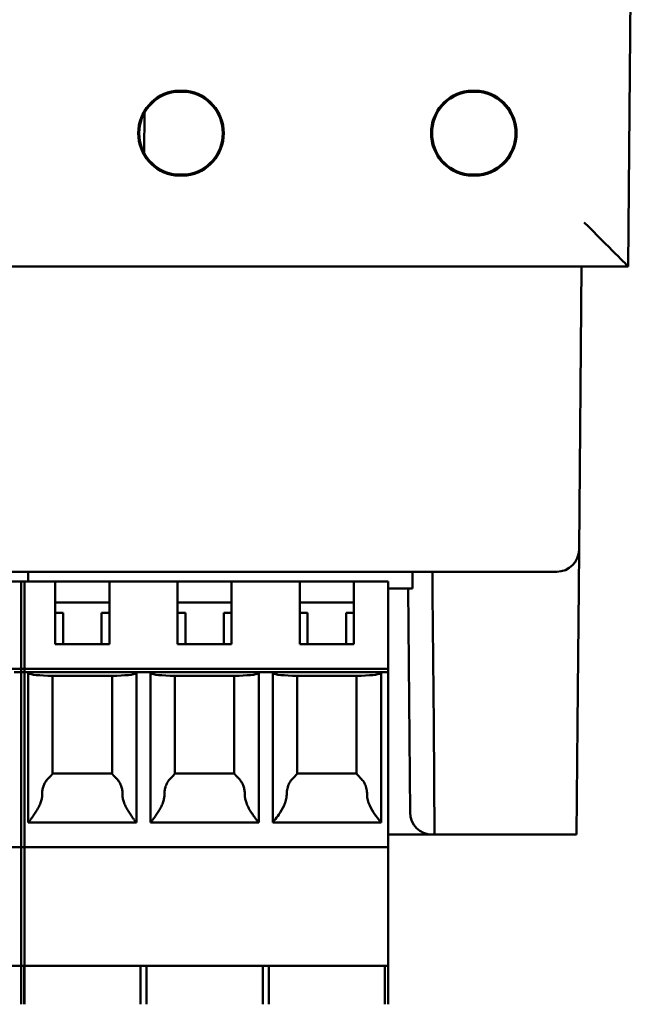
# Model space of a CAD drawing. Header units: inches. Extents: x 2.1 to 23.1, y 1.2 to 17.8.
# Tile 11 of 14: x 10.556 to 11.257, y 13.474 to 14.583. Entities that reach past the tile are written whole.
import ezdxf

# ---------------------------------------------------------------- set-up
doc = ezdxf.new("R2010")
doc.units = ezdxf.units.IN
doc.header["$LTSCALE"] = 0.8
doc.header["$MEASUREMENT"] = 0
doc.layers.add('Visible (ANSI)', color=7, linetype='Continuous', lineweight=50)

msp = doc.modelspace()

# ---------------------------------------------------------------- linework, layer by layer
at = {"layer": 'Visible (ANSI)'}
for p, q in [((11.2416, 14.3054), (11.2574, 16.1164)), ((10.7311, 14.5032), (10.7439, 14.5032)), ((10.7439, 14.5021), (10.7311, 14.5021)), ((11.0611, 14.5032), (11.0739, 14.5032)), ((11.0739, 14.5021), (11.0611, 14.5021)), ((10.6963, 14.4782), (10.6959, 14.4333)), ((10.7311, 14.4087), (10.7439, 14.4087)), ((10.7439, 14.4077), (10.7311, 14.4077)), ((11.0611, 14.4087), (11.0739, 14.4087)), ((11.0739, 14.4077), (11.0611, 14.4077)), ((9.8732, 14.3054), (11.2416, 14.3054)), ((11.1861, 13.9862), (11.1889, 14.3054)), ((11.2416, 14.3054), (11.2416, 14.3054)), ((11.1857, 13.9431), (11.1861, 13.9862)), ((9.9787, 13.9614), (11.1361, 13.9614)), ((10.5653, 13.9614), (10.5653, 13.9506)), ((10.5653, 13.9506), (10.5653, 13.9614)), ((10.9983, 13.9427), (10.9983, 13.9614)), ((11.0208, 13.9614), (11.021, 13.9366)), ((11.1611, 13.9614), (11.1361, 13.9614)), ((10.519, 13.9506), (10.5613, 13.9506)), ((10.5574, 13.9506), (10.5574, 13.9387)), ((10.5574, 13.9506), (10.5958, 13.9506)), ((10.5613, 13.9387), (10.5613, 13.9506)), ((10.5958, 13.9506), (10.6568, 13.9506)), ((10.5958, 13.9387), (10.5958, 13.9506)), ((10.7336, 13.9506), (10.6568, 13.9506)), ((10.6568, 13.9506), (10.6568, 13.9387)), ((10.7336, 13.9506), (10.7946, 13.9506)), ((10.7336, 13.9387), (10.7336, 13.9506)), ((10.8714, 13.9506), (10.7946, 13.9506)), ((10.7946, 13.9506), (10.7946, 13.9387)), ((10.8714, 13.9506), (10.9324, 13.9506)), ((10.8714, 13.9387), (10.8714, 13.9506)), ((10.9708, 13.9506), (10.9324, 13.9506)), ((10.9324, 13.9506), (10.9324, 13.9387)), ((10.9708, 13.9387), (10.9708, 13.9506)), ((10.9708, 13.9427), (10.9983, 13.9427)), ((10.9934, 13.9427), (10.9956, 13.6902)), ((11.1857, 13.9431), (11.1844, 13.7893)), ((10.5574, 13.9387), (10.5574, 13.8521)), ((10.5613, 13.8521), (10.5613, 13.9387)), ((10.5958, 13.8797), (10.5958, 13.9387)), ((10.6568, 13.9387), (10.6568, 13.8797)), ((10.7336, 13.8797), (10.7336, 13.9387)), ((10.7946, 13.9387), (10.7946, 13.8797)), ((10.8714, 13.8797), (10.8714, 13.9387)), ((10.9324, 13.9387), (10.9324, 13.8797)), ((10.9708, 13.8521), (10.9708, 13.9387)), ((11.0223, 13.7893), (11.021, 13.9366)), ((10.6568, 13.9269), (10.5958, 13.9269)), ((10.7946, 13.9269), (10.7336, 13.9269)), ((10.9324, 13.9269), (10.8714, 13.9269)), ((10.6046, 13.9151), (10.5958, 13.9151)), ((10.6046, 13.9151), (10.6046, 13.8797)), ((10.6568, 13.9151), (10.648, 13.9151)), ((10.648, 13.8797), (10.648, 13.9151)), ((10.7424, 13.9151), (10.7336, 13.9151)), ((10.7424, 13.9151), (10.7424, 13.8797)), ((10.7946, 13.9151), (10.7857, 13.9151)), ((10.7857, 13.8797), (10.7857, 13.9151)), ((10.8802, 13.9151), (10.8714, 13.9151)), ((10.8802, 13.9151), (10.8802, 13.8797)), ((10.9324, 13.9151), (10.9235, 13.9151)), ((10.9235, 13.8797), (10.9235, 13.9151)), ((10.6568, 13.8797), (10.5958, 13.8797)), ((10.7946, 13.8797), (10.7336, 13.8797)), ((10.9324, 13.8797), (10.8714, 13.8797)), ((10.144, 13.8521), (10.5613, 13.8521)), ((10.5574, 13.8521), (10.5574, 13.8482)), ((10.5574, 13.8521), (10.9708, 13.8521)), ((10.5613, 13.8482), (10.5613, 13.8521)), ((10.9708, 13.8521), (10.9708, 13.8482)), ((10.5613, 13.8482), (10.5495, 13.8482)), ((10.5574, 13.8482), (10.5574, 13.6592)), ((10.5653, 13.8482), (10.5574, 13.8482)), ((10.5613, 13.6592), (10.5613, 13.8482)), ((10.5653, 13.8482), (10.6873, 13.8482)), ((10.5653, 13.6789), (10.5653, 13.8482)), ((10.6651, 13.8443), (10.5875, 13.8443)), ((10.5928, 13.8443), (10.5928, 13.734)), ((10.6598, 13.734), (10.6598, 13.8443)), ((10.7031, 13.8482), (10.6873, 13.8482)), ((10.6873, 13.8482), (10.6873, 13.6789)), ((10.7031, 13.8482), (10.8251, 13.8482)), ((10.7031, 13.6789), (10.7031, 13.8482)), ((10.8029, 13.8443), (10.7253, 13.8443)), ((10.7306, 13.8443), (10.7306, 13.734)), ((10.7976, 13.734), (10.7976, 13.8443)), ((10.8409, 13.8482), (10.8251, 13.8482)), ((10.8251, 13.8482), (10.8251, 13.6789)), ((10.8409, 13.8482), (10.9629, 13.8482)), ((10.8409, 13.6789), (10.8409, 13.8482)), ((10.9407, 13.8443), (10.8631, 13.8443)), ((10.8684, 13.8443), (10.8684, 13.734)), ((10.9354, 13.734), (10.9354, 13.8443)), ((10.9708, 13.8482), (10.9629, 13.8482)), ((10.9629, 13.8482), (10.9629, 13.6789)), ((10.9708, 13.6592), (10.9708, 13.8482)), ((11.0233, 13.6654), (11.0223, 13.7893)), ((11.1844, 13.7893), (11.1833, 13.6654)), ((10.5928, 13.734), (10.6598, 13.734)), ((10.7306, 13.734), (10.7976, 13.734)), ((10.8684, 13.734), (10.9354, 13.734)), ((10.6873, 13.6789), (10.5653, 13.6789)), ((10.8251, 13.6789), (10.7031, 13.6789)), ((10.8409, 13.6789), (10.9629, 13.6789)), ((10.9708, 13.6654), (11.0206, 13.6654)), ((11.0206, 13.6654), (11.0233, 13.6654)), ((11.0233, 13.6654), (11.1833, 13.6654)), ((10.5574, 13.6592), (10.5574, 13.6513)), ((10.5613, 13.6513), (10.5613, 13.6592)), ((10.9708, 13.6513), (10.9708, 13.6592)), ((10.5613, 13.6513), (10.144, 13.6513)), ((10.5574, 13.6513), (10.5574, 13.5175)), ((10.9708, 13.6513), (10.5574, 13.6513)), ((10.5613, 13.5175), (10.5613, 13.6513)), ((10.9708, 13.5175), (10.9708, 13.6513)), ((10.5613, 13.5175), (10.144, 13.5175)), ((10.5574, 13.5175), (10.5574, 13.4742)), ((10.9708, 13.5175), (10.5574, 13.5175)), ((10.5608, 13.5175), (10.5608, 13.4742)), ((10.5608, 13.5175), (10.5608, 13.4742)), ((10.5613, 13.4742), (10.5613, 13.5175)), ((10.6918, 13.5175), (10.6918, 13.4742)), ((10.6986, 13.5175), (10.6986, 13.4742)), ((10.8296, 13.5175), (10.8296, 13.4742)), ((10.8364, 13.5175), (10.8364, 13.4742)), ((10.9674, 13.5175), (10.9674, 13.4742)), ((10.9708, 13.5175), (10.9708, 13.4742))]:
    msp.add_line(p, q, dxfattribs=at)
for centre, radius, start, end in [((10.7375, 14.4554), 0.0482, 97.6773, 262.3239), ((10.7375, 14.4554), 0.0471, 97.7615, 262.2396), ((10.7375, 14.4554), 0.0482, 277.6761, 82.3227), ((10.7375, 14.4554), 0.0471, 277.7604, 82.2385), ((11.0675, 14.4554), 0.0482, 97.6773, 262.3239), ((11.0675, 14.4554), 0.0471, 97.7615, 262.2396), ((11.0675, 14.4554), 0.0482, 277.6761, 82.3227), ((11.0675, 14.4554), 0.0471, 277.7604, 82.2385), ((11.1611, 13.9864), 0.025, 270, 359.5), ((11.0206, 13.6904), 0.025, 180.5, 270)]:
    msp.add_arc(centre, radius, start, end, dxfattribs=at)
for centre, major_axis, ratio, start_param, end_param in [((11.192, 14.3554), (-0.0496, 0.05), 0.004363, 1.575198, 3.137267), ((10.6046, 13.8472), (-0.0394, 0), 0.083333, 0, 1.11977), ((10.648, 13.8472), (-0.0394, 0), 0.083333, 2.021823, 3.141593), ((10.7424, 13.8472), (-0.0394, 0), 0.083333, 0, 1.11977), ((10.7857, 13.8472), (-0.0394, 0), 0.083333, 2.021823, 3.141593), ((10.8802, 13.8472), (-0.0394, 0), 0.083333, 0, 1.11977), ((10.9235, 13.8472), (-0.0394, 0), 0.083333, 2.021823, 3.141593)]:
    msp.add_ellipse(centre, major_axis=major_axis, ratio=ratio, start_param=start_param, end_param=end_param, dxfattribs=at)
for points, weights in [([(10.7311, 14.5032), (10.7311, 14.5026), (10.7311, 14.5021)], [1.00000000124, 1.00000000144, 1.00000000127]), ([(10.7439, 14.5032), (10.7439, 14.5026), (10.7439, 14.5021)], [1.00000000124, 1.00000000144, 1.00000000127]), ([(11.0611, 14.5032), (11.0611, 14.5026), (11.0611, 14.5021)], [1.00000000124, 1.00000000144, 1.00000000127]), ([(11.0739, 14.5032), (11.0739, 14.5026), (11.0739, 14.5021)], [1.00000000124, 1.00000000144, 1.00000000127]), ([(10.7311, 14.4077), (10.7311, 14.4082), (10.7311, 14.4087)], [1.00000000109, 1.00000000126, 1.00000000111]), ([(10.7439, 14.4077), (10.7439, 14.4082), (10.7439, 14.4087)], [1.00000000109, 1.00000000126, 1.00000000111]), ([(11.0611, 14.4077), (11.0611, 14.4082), (11.0611, 14.4087)], [1.00000000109, 1.00000000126, 1.00000000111]), ([(11.0739, 14.4077), (11.0739, 14.4082), (11.0739, 14.4087)], [1.00000000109, 1.00000000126, 1.00000000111])]:
    msp.add_rational_spline(points, weights, degree=2, dxfattribs=at)
for points in [[(10.5894, 13.73), (10.589, 13.7296), (10.5886, 13.7291), (10.5882, 13.7288)], [(10.6632, 13.73), (10.6636, 13.7296), (10.664, 13.7291), (10.6644, 13.7288)], [(10.7272, 13.73), (10.7268, 13.7296), (10.7264, 13.7291), (10.726, 13.7288)], [(10.801, 13.73), (10.8014, 13.7296), (10.8017, 13.7291), (10.8022, 13.7288)], [(10.865, 13.73), (10.8646, 13.7296), (10.8642, 13.7291), (10.8638, 13.7288)], [(10.9388, 13.73), (10.9392, 13.7296), (10.9395, 13.7291), (10.9399, 13.7288)]]:
    msp.add_open_spline(points, degree=3, dxfattribs=at)
for points, knots in [([(10.5928, 13.734), (10.5928, 13.734), (10.5928, 13.734), (10.5928, 13.7339), (10.5928, 13.7339), (10.5927, 13.7339), (10.5927, 13.7338), (10.5926, 13.7337), (10.5926, 13.7337), (10.5925, 13.7336), (10.5924, 13.7335), (10.5923, 13.7334), (10.5922, 13.7332), (10.5921, 13.7331), (10.592, 13.733), (10.5918, 13.7328), (10.5917, 13.7327), (10.5915, 13.7325), (10.5914, 13.7323), (10.5912, 13.7321), (10.591, 13.7319), (10.5908, 13.7316), (10.5906, 13.7314), (10.5904, 13.7311), (10.5901, 13.7309), (10.5899, 13.7306), (10.5896, 13.7303), (10.5894, 13.73)], [0, 0, 0, 0, 0.111111, 0.111111, 0.111111, 0.222222, 0.222222, 0.222222, 0.333333, 0.333333, 0.333333, 0.444444, 0.444444, 0.444444, 0.555556, 0.555556, 0.555556, 0.666667, 0.666667, 0.666667, 0.777778, 0.777778, 0.777778, 0.888889, 0.888889, 0.888889, 1, 1, 1, 1]), ([(10.6632, 13.73), (10.663, 13.7303), (10.6627, 13.7306), (10.6625, 13.7309), (10.6622, 13.7311), (10.662, 13.7314), (10.6618, 13.7316), (10.6616, 13.7319), (10.6614, 13.7321), (10.6612, 13.7323), (10.6611, 13.7325), (10.6609, 13.7327), (10.6608, 13.7328), (10.6606, 13.733), (10.6605, 13.7331), (10.6604, 13.7332), (10.6603, 13.7334), (10.6602, 13.7335), (10.6601, 13.7336), (10.66, 13.7337), (10.66, 13.7337), (10.6599, 13.7338), (10.6599, 13.7339), (10.6598, 13.7339), (10.6598, 13.7339), (10.6598, 13.734), (10.6598, 13.734), (10.6598, 13.734)], [0, 0, 0, 0, 0.111111, 0.111111, 0.111111, 0.222222, 0.222222, 0.222222, 0.333333, 0.333333, 0.333333, 0.444444, 0.444444, 0.444444, 0.555556, 0.555556, 0.555556, 0.666667, 0.666667, 0.666667, 0.777778, 0.777778, 0.777778, 0.888889, 0.888889, 0.888889, 1, 1, 1, 1]), ([(10.7306, 13.734), (10.7306, 13.734), (10.7306, 13.734), (10.7306, 13.7339), (10.7306, 13.7339), (10.7305, 13.7339), (10.7305, 13.7338), (10.7304, 13.7337), (10.7304, 13.7337), (10.7303, 13.7336), (10.7302, 13.7335), (10.7301, 13.7334), (10.73, 13.7332), (10.7299, 13.7331), (10.7298, 13.733), (10.7296, 13.7328), (10.7295, 13.7327), (10.7293, 13.7325), (10.7292, 13.7323), (10.729, 13.7321), (10.7288, 13.7319), (10.7286, 13.7316), (10.7284, 13.7314), (10.7282, 13.7311), (10.7279, 13.7309), (10.7277, 13.7306), (10.7274, 13.7303), (10.7272, 13.73)], [0, 0, 0, 0, 0.111111, 0.111111, 0.111111, 0.222222, 0.222222, 0.222222, 0.333333, 0.333333, 0.333333, 0.444444, 0.444444, 0.444444, 0.555556, 0.555556, 0.555556, 0.666667, 0.666667, 0.666667, 0.777778, 0.777778, 0.777778, 0.888889, 0.888889, 0.888889, 1, 1, 1, 1]), ([(10.801, 13.73), (10.8008, 13.7303), (10.8005, 13.7306), (10.8003, 13.7309), (10.8, 13.7311), (10.7998, 13.7314), (10.7996, 13.7316), (10.7994, 13.7319), (10.7992, 13.7321), (10.799, 13.7323), (10.7988, 13.7325), (10.7987, 13.7327), (10.7986, 13.7328), (10.7984, 13.733), (10.7983, 13.7331), (10.7982, 13.7332), (10.7981, 13.7334), (10.798, 13.7335), (10.7979, 13.7336), (10.7978, 13.7337), (10.7978, 13.7337), (10.7977, 13.7338), (10.7977, 13.7339), (10.7976, 13.7339), (10.7976, 13.7339), (10.7976, 13.734), (10.7976, 13.734), (10.7976, 13.734)], [0, 0, 0, 0, 0.111111, 0.111111, 0.111111, 0.222222, 0.222222, 0.222222, 0.333333, 0.333333, 0.333333, 0.444444, 0.444444, 0.444444, 0.555556, 0.555556, 0.555556, 0.666667, 0.666667, 0.666667, 0.777778, 0.777778, 0.777778, 0.888889, 0.888889, 0.888889, 1, 1, 1, 1]), ([(10.8684, 13.734), (10.8684, 13.734), (10.8684, 13.734), (10.8683, 13.7338), (10.868, 13.7334), (10.8671, 13.7325), (10.8666, 13.7318), (10.8657, 13.7308), (10.8653, 13.7304), (10.865, 13.73)], [-0.24112362, -0.24112362, -0.24112362, -0.24112362, -0.23902387, -0.23902387, -0.23139114, -0.23139114, -0.22375841, -0.22375841, -0.21923274, -0.21923274, -0.21923274, -0.21923274]), ([(10.9388, 13.73), (10.9385, 13.7304), (10.9381, 13.7308), (10.9372, 13.7318), (10.9367, 13.7325), (10.9358, 13.7334), (10.9355, 13.7338), (10.9354, 13.734), (10.9354, 13.734), (10.9354, 13.734)], [-0.05745625, -0.05745625, -0.05745625, -0.05745625, -0.05293059, -0.05293059, -0.04529786, -0.04529786, -0.03766513, -0.03766513, -0.03556537, -0.03556537, -0.03556537, -0.03556537]), ([(10.5882, 13.7288), (10.5877, 13.7283), (10.5872, 13.7278), (10.5867, 13.7273), (10.5863, 13.7268), (10.5858, 13.7262), (10.5854, 13.7256), (10.585, 13.725), (10.5846, 13.7244), (10.5842, 13.7238), (10.5839, 13.7232), (10.5836, 13.7225), (10.5833, 13.7219), (10.583, 13.7212), (10.5827, 13.7205), (10.5824, 13.7198), (10.5822, 13.7191), (10.582, 13.7183), (10.5818, 13.7176), (10.5816, 13.7168), (10.5815, 13.7161), (10.5814, 13.7153), (10.5812, 13.7145), (10.5812, 13.7138), (10.5811, 13.713), (10.581, 13.7122), (10.581, 13.7114), (10.581, 13.7106)], [0, 0, 0, 0, 0.111111, 0.111111, 0.111111, 0.222222, 0.222222, 0.222222, 0.333333, 0.333333, 0.333333, 0.444444, 0.444444, 0.444444, 0.555556, 0.555556, 0.555556, 0.666667, 0.666667, 0.666667, 0.777778, 0.777778, 0.777778, 0.888889, 0.888889, 0.888889, 1, 1, 1, 1]), ([(10.6644, 13.7288), (10.6649, 13.7283), (10.6654, 13.7278), (10.6659, 13.7273), (10.6663, 13.7268), (10.6668, 13.7262), (10.6672, 13.7256), (10.6676, 13.725), (10.668, 13.7244), (10.6684, 13.7238), (10.6687, 13.7232), (10.669, 13.7225), (10.6693, 13.7219), (10.6696, 13.7212), (10.6699, 13.7205), (10.6702, 13.7198), (10.6704, 13.7191), (10.6706, 13.7183), (10.6708, 13.7176), (10.671, 13.7168), (10.6711, 13.7161), (10.6712, 13.7153), (10.6714, 13.7145), (10.6714, 13.7138), (10.6715, 13.713), (10.6716, 13.7122), (10.6716, 13.7114), (10.6716, 13.7106)], [0, 0, 0, 0, 0.111111, 0.111111, 0.111111, 0.222222, 0.222222, 0.222222, 0.333333, 0.333333, 0.333333, 0.444444, 0.444444, 0.444444, 0.555556, 0.555556, 0.555556, 0.666667, 0.666667, 0.666667, 0.777778, 0.777778, 0.777778, 0.888889, 0.888889, 0.888889, 1, 1, 1, 1]), ([(10.726, 13.7288), (10.7255, 13.7283), (10.725, 13.7278), (10.7245, 13.7273), (10.7241, 13.7268), (10.7236, 13.7262), (10.7232, 13.7256), (10.7228, 13.725), (10.7224, 13.7244), (10.722, 13.7238), (10.7217, 13.7232), (10.7214, 13.7225), (10.721, 13.7219), (10.7207, 13.7212), (10.7205, 13.7205), (10.7202, 13.7198), (10.72, 13.7191), (10.7198, 13.7183), (10.7196, 13.7176), (10.7194, 13.7168), (10.7193, 13.7161), (10.7192, 13.7153), (10.719, 13.7145), (10.7189, 13.7138), (10.7189, 13.713), (10.7188, 13.7122), (10.7188, 13.7114), (10.7188, 13.7106)], [0, 0, 0, 0, 0.111111, 0.111111, 0.111111, 0.222222, 0.222222, 0.222222, 0.333333, 0.333333, 0.333333, 0.444444, 0.444444, 0.444444, 0.555556, 0.555556, 0.555556, 0.666667, 0.666667, 0.666667, 0.777778, 0.777778, 0.777778, 0.888889, 0.888889, 0.888889, 1, 1, 1, 1]), ([(10.8022, 13.7288), (10.8027, 13.7283), (10.8032, 13.7278), (10.8037, 13.7273), (10.8041, 13.7268), (10.8046, 13.7262), (10.805, 13.7256), (10.8054, 13.725), (10.8058, 13.7244), (10.8062, 13.7238), (10.8065, 13.7232), (10.8068, 13.7225), (10.8071, 13.7219), (10.8074, 13.7212), (10.8077, 13.7205), (10.808, 13.7198), (10.8082, 13.7191), (10.8084, 13.7183), (10.8086, 13.7176), (10.8088, 13.7168), (10.8089, 13.7161), (10.809, 13.7153), (10.8092, 13.7145), (10.8092, 13.7138), (10.8093, 13.713), (10.8094, 13.7122), (10.8094, 13.7114), (10.8094, 13.7106)], [0, 0, 0, 0, 0.111111, 0.111111, 0.111111, 0.222222, 0.222222, 0.222222, 0.333333, 0.333333, 0.333333, 0.444444, 0.444444, 0.444444, 0.555556, 0.555556, 0.555556, 0.666667, 0.666667, 0.666667, 0.777778, 0.777778, 0.777778, 0.888889, 0.888889, 0.888889, 1, 1, 1, 1]), ([(10.8638, 13.7288), (10.8622, 13.7273), (10.8606, 13.7253), (10.8586, 13.7216), (10.8579, 13.7195), (10.8568, 13.7152), (10.8566, 13.713), (10.8566, 13.7108), (10.8566, 13.7107), (10.8566, 13.7106)], [0.04440082, 0.04440082, 0.04440082, 0.04440082, 0.06179062, 0.06179062, 0.07761466, 0.07761466, 0.0934387, 0.0934387, 0.09413737, 0.09413737, 0.09413737, 0.09413737]), ([(10.9399, 13.7288), (10.9406, 13.7282), (10.9413, 13.7275), (10.9418, 13.7268), (10.9424, 13.7261), (10.943, 13.7254), (10.9435, 13.7246), (10.944, 13.7238), (10.9444, 13.723), (10.9448, 13.7221), (10.9452, 13.7213), (10.9456, 13.7204), (10.9459, 13.7195), (10.9462, 13.7186), (10.9464, 13.7176), (10.9466, 13.7166), (10.9468, 13.7157), (10.9469, 13.7147), (10.947, 13.7137), (10.9471, 13.7127), (10.9472, 13.7116), (10.9472, 13.7106)], [0, 0, 0, 0, 0.142857, 0.142857, 0.142857, 0.285714, 0.285714, 0.285714, 0.428571, 0.428571, 0.428571, 0.571429, 0.571429, 0.571429, 0.714286, 0.714286, 0.714286, 0.857143, 0.857143, 0.857143, 1, 1, 1, 1]), ([(10.581, 13.7106), (10.581, 13.71), (10.581, 13.7093), (10.581, 13.7086), (10.5809, 13.7079), (10.5808, 13.7072), (10.5807, 13.7066), (10.5806, 13.7059), (10.5805, 13.7052), (10.5803, 13.7044), (10.5801, 13.7037), (10.5799, 13.703), (10.5796, 13.7022), (10.5794, 13.7014), (10.5791, 13.7006), (10.5788, 13.6998), (10.5784, 13.699), (10.578, 13.6981), (10.5776, 13.6973), (10.5772, 13.6964), (10.5768, 13.6956), (10.5763, 13.6947), (10.5758, 13.6938), (10.5753, 13.693), (10.5748, 13.6921), (10.5743, 13.6913), (10.5738, 13.6905), (10.5733, 13.6897), (10.5727, 13.6889), (10.5722, 13.6882), (10.5718, 13.6875), (10.5713, 13.6868), (10.5708, 13.6862), (10.5704, 13.6856), (10.5699, 13.685), (10.5695, 13.6844), (10.5692, 13.6839), (10.5688, 13.6834), (10.5684, 13.6829), (10.5681, 13.6825), (10.5678, 13.6821), (10.5675, 13.6817), (10.5672, 13.6814), (10.567, 13.681), (10.5667, 13.6807), (10.5665, 13.6805), (10.5663, 13.6802), (10.5661, 13.68), (10.566, 13.6798), (10.5658, 13.6796), (10.5657, 13.6794), (10.5656, 13.6793), (10.5655, 13.6792), (10.5654, 13.6791), (10.5654, 13.679), (10.5653, 13.6789), (10.5653, 13.6789), (10.5653, 13.6789)], [0, 0, 0, 0, 0.052632, 0.052632, 0.052632, 0.105263, 0.105263, 0.105263, 0.157895, 0.157895, 0.157895, 0.210526, 0.210526, 0.210526, 0.263158, 0.263158, 0.263158, 0.315789, 0.315789, 0.315789, 0.368421, 0.368421, 0.368421, 0.421053, 0.421053, 0.421053, 0.473684, 0.473684, 0.473684, 0.526316, 0.526316, 0.526316, 0.578947, 0.578947, 0.578947, 0.631579, 0.631579, 0.631579, 0.684211, 0.684211, 0.684211, 0.736842, 0.736842, 0.736842, 0.789474, 0.789474, 0.789474, 0.842105, 0.842105, 0.842105, 0.894737, 0.894737, 0.894737, 0.947368, 0.947368, 0.947368, 1, 1, 1, 1]), ([(10.6716, 13.7106), (10.6716, 13.71), (10.6716, 13.7093), (10.6716, 13.7086), (10.6717, 13.7079), (10.6718, 13.7072), (10.6719, 13.7066), (10.672, 13.7059), (10.6721, 13.7052), (10.6723, 13.7044), (10.6725, 13.7037), (10.6727, 13.703), (10.673, 13.7022), (10.6732, 13.7014), (10.6735, 13.7006), (10.6738, 13.6998), (10.6742, 13.699), (10.6746, 13.6981), (10.675, 13.6973), (10.6754, 13.6964), (10.6758, 13.6956), (10.6763, 13.6947), (10.6768, 13.6938), (10.6773, 13.693), (10.6778, 13.6921), (10.6783, 13.6913), (10.6788, 13.6905), (10.6793, 13.6897), (10.6799, 13.6889), (10.6804, 13.6882), (10.6808, 13.6875), (10.6813, 13.6868), (10.6818, 13.6862), (10.6822, 13.6856), (10.6827, 13.685), (10.6831, 13.6844), (10.6834, 13.6839), (10.6838, 13.6834), (10.6842, 13.6829), (10.6845, 13.6825), (10.6848, 13.6821), (10.6851, 13.6817), (10.6854, 13.6814), (10.6856, 13.681), (10.6859, 13.6807), (10.6861, 13.6805), (10.6863, 13.6802), (10.6865, 13.68), (10.6866, 13.6798), (10.6868, 13.6796), (10.6869, 13.6794), (10.687, 13.6793), (10.6871, 13.6792), (10.6872, 13.6791), (10.6872, 13.679), (10.6873, 13.6789), (10.6873, 13.6789), (10.6873, 13.6789)], [0, 0, 0, 0, 0.052632, 0.052632, 0.052632, 0.105263, 0.105263, 0.105263, 0.157895, 0.157895, 0.157895, 0.210526, 0.210526, 0.210526, 0.263158, 0.263158, 0.263158, 0.315789, 0.315789, 0.315789, 0.368421, 0.368421, 0.368421, 0.421053, 0.421053, 0.421053, 0.473684, 0.473684, 0.473684, 0.526316, 0.526316, 0.526316, 0.578947, 0.578947, 0.578947, 0.631579, 0.631579, 0.631579, 0.684211, 0.684211, 0.684211, 0.736842, 0.736842, 0.736842, 0.789474, 0.789474, 0.789474, 0.842105, 0.842105, 0.842105, 0.894737, 0.894737, 0.894737, 0.947368, 0.947368, 0.947368, 1, 1, 1, 1]), ([(10.7188, 13.7106), (10.7188, 13.71), (10.7188, 13.7093), (10.7188, 13.7086), (10.7187, 13.7079), (10.7186, 13.7072), (10.7185, 13.7066), (10.7184, 13.7059), (10.7183, 13.7052), (10.7181, 13.7044), (10.7179, 13.7037), (10.7177, 13.703), (10.7174, 13.7022), (10.7172, 13.7014), (10.7169, 13.7006), (10.7166, 13.6998), (10.7162, 13.699), (10.7158, 13.6981), (10.7154, 13.6973), (10.715, 13.6964), (10.7146, 13.6956), (10.7141, 13.6947), (10.7136, 13.6938), (10.7131, 13.693), (10.7126, 13.6921), (10.7121, 13.6913), (10.7116, 13.6905), (10.711, 13.6897), (10.7105, 13.6889), (10.71, 13.6882), (10.7096, 13.6875), (10.7091, 13.6868), (10.7086, 13.6862), (10.7082, 13.6856), (10.7077, 13.685), (10.7073, 13.6844), (10.707, 13.6839), (10.7066, 13.6834), (10.7062, 13.6829), (10.7059, 13.6825), (10.7056, 13.6821), (10.7053, 13.6817), (10.705, 13.6814), (10.7048, 13.681), (10.7045, 13.6807), (10.7043, 13.6805), (10.7041, 13.6802), (10.7039, 13.68), (10.7038, 13.6798), (10.7036, 13.6796), (10.7035, 13.6794), (10.7034, 13.6793), (10.7033, 13.6792), (10.7032, 13.6791), (10.7031, 13.679), (10.7031, 13.6789), (10.7031, 13.6789), (10.7031, 13.6789)], [0, 0, 0, 0, 0.052632, 0.052632, 0.052632, 0.105263, 0.105263, 0.105263, 0.157895, 0.157895, 0.157895, 0.210526, 0.210526, 0.210526, 0.263158, 0.263158, 0.263158, 0.315789, 0.315789, 0.315789, 0.368421, 0.368421, 0.368421, 0.421053, 0.421053, 0.421053, 0.473684, 0.473684, 0.473684, 0.526316, 0.526316, 0.526316, 0.578947, 0.578947, 0.578947, 0.631579, 0.631579, 0.631579, 0.684211, 0.684211, 0.684211, 0.736842, 0.736842, 0.736842, 0.789474, 0.789474, 0.789474, 0.842105, 0.842105, 0.842105, 0.894737, 0.894737, 0.894737, 0.947368, 0.947368, 0.947368, 1, 1, 1, 1]), ([(10.8094, 13.7106), (10.8094, 13.71), (10.8094, 13.7093), (10.8094, 13.7086), (10.8095, 13.7079), (10.8096, 13.7072), (10.8097, 13.7066), (10.8098, 13.7059), (10.8099, 13.7052), (10.8101, 13.7044), (10.8103, 13.7037), (10.8105, 13.703), (10.8108, 13.7022), (10.811, 13.7014), (10.8113, 13.7006), (10.8116, 13.6998), (10.812, 13.699), (10.8124, 13.6981), (10.8128, 13.6973), (10.8132, 13.6964), (10.8136, 13.6956), (10.8141, 13.6947), (10.8146, 13.6938), (10.8151, 13.693), (10.8156, 13.6921), (10.8161, 13.6913), (10.8166, 13.6905), (10.8171, 13.6897), (10.8177, 13.6889), (10.8182, 13.6882), (10.8186, 13.6875), (10.8191, 13.6868), (10.8196, 13.6862), (10.82, 13.6856), (10.8204, 13.685), (10.8209, 13.6844), (10.8212, 13.6839), (10.8216, 13.6834), (10.822, 13.6829), (10.8223, 13.6825), (10.8226, 13.6821), (10.8229, 13.6817), (10.8232, 13.6814), (10.8234, 13.681), (10.8237, 13.6807), (10.8239, 13.6805), (10.8241, 13.6802), (10.8243, 13.68), (10.8244, 13.6798), (10.8246, 13.6796), (10.8247, 13.6794), (10.8248, 13.6793), (10.8249, 13.6792), (10.825, 13.6791), (10.825, 13.679), (10.8251, 13.6789), (10.8251, 13.6789), (10.8251, 13.6789)], [0, 0, 0, 0, 0.052632, 0.052632, 0.052632, 0.105263, 0.105263, 0.105263, 0.157895, 0.157895, 0.157895, 0.210526, 0.210526, 0.210526, 0.263158, 0.263158, 0.263158, 0.315789, 0.315789, 0.315789, 0.368421, 0.368421, 0.368421, 0.421053, 0.421053, 0.421053, 0.473684, 0.473684, 0.473684, 0.526316, 0.526316, 0.526316, 0.578947, 0.578947, 0.578947, 0.631579, 0.631579, 0.631579, 0.684211, 0.684211, 0.684211, 0.736842, 0.736842, 0.736842, 0.789474, 0.789474, 0.789474, 0.842105, 0.842105, 0.842105, 0.894737, 0.894737, 0.894737, 0.947368, 0.947368, 0.947368, 1, 1, 1, 1]), ([(10.8566, 13.7106), (10.8566, 13.7105), (10.8566, 13.7105), (10.8566, 13.7082), (10.8563, 13.7061), (10.8552, 13.702), (10.8545, 13.7), (10.8518, 13.6943), (10.8497, 13.6909), (10.846, 13.6855), (10.8441, 13.6831), (10.8416, 13.6798), (10.8409, 13.6789), (10.8409, 13.6789)], [-0.2589731, -0.2589731, -0.2589731, -0.2589731, -0.2584119, -0.2584119, -0.2420061, -0.2420061, -0.2256002, -0.2256002, -0.1927884, -0.1927884, -0.1609972, -0.1609972, -0.129206, -0.129206, -0.129206, -0.129206]), ([(10.9472, 13.7106), (10.9472, 13.7105), (10.9472, 13.7105), (10.9472, 13.7082), (10.9475, 13.7061), (10.9485, 13.702), (10.9493, 13.7), (10.9519, 13.6943), (10.9541, 13.6909), (10.9578, 13.6855), (10.9597, 13.6831), (10.9622, 13.6798), (10.9629, 13.6789), (10.9629, 13.6789)], [-0.2589731, -0.2589731, -0.2589731, -0.2589731, -0.2584119, -0.2584119, -0.2420061, -0.2420061, -0.2256002, -0.2256002, -0.1927884, -0.1927884, -0.1609972, -0.1609972, -0.129206, -0.129206, -0.129206, -0.129206])]:
    msp.add_open_spline(points, degree=3, knots=knots, dxfattribs=at)

doc.saveas('drawing.dxf')
